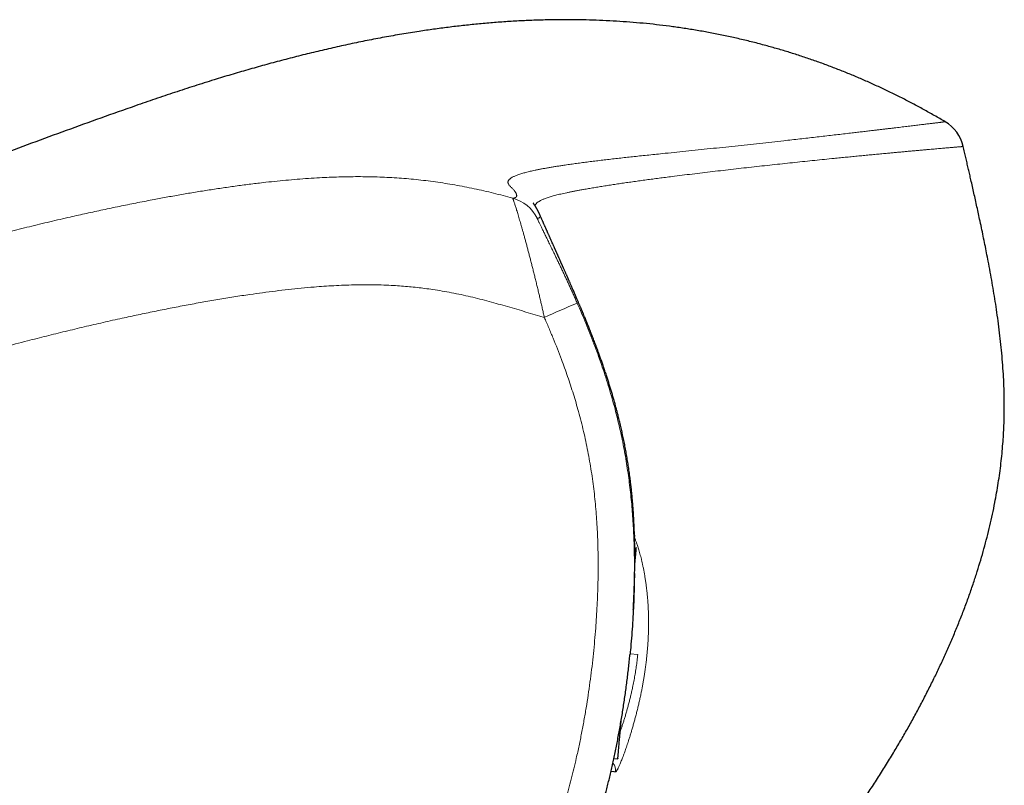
# Model space of a CAD drawing. Header units: millimetres. Extents: x 8 to 769, y 12 to 448.
# Tile 51 of 52: x 651 to 704, y 407 to 448. Entities that reach past the tile are written whole.
import ezdxf

# ---------------------------------------------------------------- set-up
doc = ezdxf.new("R2010")
doc.units = ezdxf.units.MM

msp = doc.modelspace()

# ---------------------------------------------------------------- linework, layer by layer
at = {"color": 7, "linetype": 'Continuous', "lineweight": 30}
for p, q in [((678.74, 437.678), (678.74, 437.679)), ((683.954, 419.718), (683.956, 419.74)), ((683.956, 419.74), (683.956, 419.74)), ((682.746, 408.38), (682.958, 408.362)), ((682.96, 408.384), (682.958, 408.362))]:
    msp.add_line(p, q, dxfattribs=at)
at = {"color": 252, "linetype": 'Continuous', "lineweight": 0}
for p, q in [((683.858, 420.366), (683.858, 420.383)), ((684.035, 413.969), (683.615, 414.005))]:
    msp.add_line(p, q, dxfattribs=at)
at = {"color": 7, "linetype": 'Continuous', "lineweight": 30, "flags": 128}
for points in [[(683.86, 420.392), (683.86, 420.353), (683.858, 420.331)], [(683.869, 418.752), (683.873, 418.8), (683.88, 418.879), (683.887, 418.955), (683.893, 419.028), (683.899, 419.097), (683.905, 419.163), (683.911, 419.225), (683.916, 419.284), (683.921, 419.339), (683.925, 419.391), (683.929, 419.439), (683.933, 419.483), (683.937, 419.523), (683.94, 419.56), (683.943, 419.593), (683.945, 419.622), (683.948, 419.647), (683.949, 419.669), (683.951, 419.687), (683.952, 419.7), (683.953, 419.71), (683.954, 419.716), (683.954, 419.718)], [(682.958, 408.362), (682.958, 408.363), (682.958, 408.369), (682.959, 408.379), (682.96, 408.392), (682.962, 408.41), (682.964, 408.431), (682.966, 408.456), (682.969, 408.485), (682.971, 408.518), (682.975, 408.554), (682.978, 408.594), (682.982, 408.638), (682.986, 408.686), (682.991, 408.737), (682.996, 408.792), (683.001, 408.851), (683.006, 408.913), (683.012, 408.979), (683.018, 409.048), (683.024, 409.12), (683.031, 409.196), (683.038, 409.275), (683.045, 409.358), (683.053, 409.444), (683.06, 409.532), (683.069, 409.624), (683.077, 409.719), (683.085, 409.817), (683.094, 409.918), (683.103, 410.022), (683.113, 410.128), (683.122, 410.237), (683.132, 410.349), (683.139, 410.428)]]:
    msp.add_lwpolyline(points, dxfattribs=at)
at = {"color": 7, "linetype": 'Continuous', "lineweight": 30}
msp.add_arc((699.517, 440.838), 2.1, 13.1242, 59.4084, dxfattribs=at)
at = {"color": 252, "linetype": 'Continuous', "lineweight": 0}
for centre, radius, start, end in [((676.739, 436.51), 2.1, 26.6901, 74.6223), ((787.994, 184.981), 270.105, 113.38954, 113.79927), ((682.342, 407.768), 0.5, 347.4346, 45.6335)]:
    msp.add_arc(centre, radius, start, end, dxfattribs=at)
at = {"color": 7, "linetype": 'Continuous', "lineweight": 30}
for points, knots in [([(700.586, 442.646), (700.393, 442.759), (700.007, 442.984), (699.424, 443.31), (698.838, 443.625), (698.248, 443.93), (697.657, 444.223), (697.066, 444.504), (696.474, 444.773), (695.877, 445.034), (695.27, 445.286), (694.653, 445.529), (694.028, 445.765), (693.397, 445.989), (692.763, 446.202), (692.125, 446.404), (691.485, 446.594), (690.826, 446.778), (690.145, 446.954), (689.444, 447.122), (688.738, 447.277), (688.028, 447.419), (687.32, 447.547), (686.615, 447.662), (685.913, 447.763), (685.21, 447.852), (684.501, 447.929), (683.785, 447.994), (683.063, 448.047), (682.339, 448.088), (681.614, 448.118), (680.89, 448.135), (680.166, 448.14), (679.415, 448.135), (678.635, 448.116), (677.827, 448.082), (677.018, 448.036), (676.21, 447.977), (675.408, 447.906), (674.613, 447.823), (673.825, 447.73), (673.038, 447.625), (672.202, 447.503), (671.316, 447.36), (670.384, 447.196), (669.455, 447.018), (668.529, 446.828), (667.606, 446.625), (666.684, 446.41), (665.764, 446.184), (664.847, 445.947), (663.934, 445.7), (663.025, 445.444), (662.118, 445.179), (661.159, 444.888), (660.148, 444.569), (659.086, 444.224), (658.03, 443.868), (656.706, 443.409), (655.11, 442.846), (653.243, 442.173), (651.379, 441.488), (649.519, 440.792), (647.664, 440.086), (645.814, 439.37), (644.097, 438.696), (642.513, 438.066), (641.062, 437.483), (639.614, 436.896), (638.172, 436.305), (636.736, 435.712), (635.307, 435.117), (633.689, 434.438), (631.878, 433.671), (629.872, 432.813), (627.864, 431.947), (625.853, 431.073), (624.217, 430.356), (622.956, 429.801), (622.072, 429.412), (621.193, 429.023), (620.322, 428.637), (619.558, 428.297), (618.899, 428.004), (618.343, 427.757), (617.787, 427.509), (617.228, 427.259), (616.664, 427.007), (616.285, 426.837), (616.094, 426.752)], [0, 0, 0, 0, 0.007508, 0.014983, 0.022431, 0.02986, 0.037275, 0.044552, 0.051829, 0.059114, 0.066418, 0.073889, 0.081373, 0.088863, 0.096352, 0.103835, 0.111308, 0.118767, 0.126823, 0.134897, 0.142987, 0.151087, 0.15919, 0.167141, 0.175077, 0.183, 0.190918, 0.199014, 0.207124, 0.215241, 0.223358, 0.231467, 0.23956, 0.247646, 0.256686, 0.265744, 0.274812, 0.283881, 0.292945, 0.301833, 0.310703, 0.319585, 0.328483, 0.339085, 0.349688, 0.360278, 0.370843, 0.381412, 0.392007, 0.402614, 0.413219, 0.423808, 0.434365, 0.444923, 0.455513, 0.468015, 0.480516, 0.492991, 0.505424, 0.527583, 0.549792, 0.572026, 0.594261, 0.61647, 0.638645, 0.660872, 0.678373, 0.695881, 0.713373, 0.730824, 0.748211, 0.765509, 0.7828, 0.807118, 0.831535, 0.856023, 0.880561, 0.905144, 0.915984, 0.926805, 0.937572, 0.94825, 0.958802, 0.965636, 0.97244, 0.979243, 0.986077, 0.992982, 1, 1, 1, 1]), ([(680.937, 390.074), (681.206, 390.283), (681.745, 390.702), (682.545, 391.344), (683.335, 391.994), (684.115, 392.654), (684.886, 393.325), (685.633, 393.995), (686.358, 394.663), (687.059, 395.326), (687.749, 395.998), (688.428, 396.679), (689.099, 397.37), (689.761, 398.072), (690.413, 398.784), (691.056, 399.505), (691.689, 400.235), (692.305, 400.969), (692.908, 401.705), (693.497, 402.446), (694.076, 403.198), (694.618, 403.922), (695.123, 404.616), (695.592, 405.277), (696.051, 405.944), (696.502, 406.617), (696.945, 407.298), (697.38, 407.985), (697.792, 408.66), (698.183, 409.319), (698.554, 409.962), (698.915, 410.611), (699.268, 411.266), (699.611, 411.927), (699.94, 412.583), (700.254, 413.234), (700.553, 413.878), (700.841, 414.526), (701.119, 415.178), (701.387, 415.836), (701.643, 416.498), (701.888, 417.166), (702.113, 417.815), (702.318, 418.445), (702.505, 419.055), (702.681, 419.667), (702.846, 420.283), (702.999, 420.901), (703.14, 421.523), (703.261, 422.115), (703.364, 422.676), (703.451, 423.203), (703.529, 423.732), (703.596, 424.26), (703.652, 424.786), (703.697, 425.3), (703.731, 425.802), (703.755, 426.294), (703.77, 426.791), (703.776, 427.293), (703.772, 427.841), (703.756, 428.433), (703.725, 429.07), (703.682, 429.707), (703.627, 430.343), (703.561, 430.976), (703.484, 431.609), (703.4, 432.226), (703.312, 432.823), (703.22, 433.401), (703.121, 433.979), (703.017, 434.559), (702.916, 435.097), (702.82, 435.59), (702.731, 436.038), (702.639, 436.489), (702.544, 436.944), (702.452, 437.377), (702.364, 437.783), (702.281, 438.16), (702.199, 438.53), (702.119, 438.892), (702.038, 439.247), (701.964, 439.575), (701.895, 439.877), (701.831, 440.155), (701.766, 440.437), (701.7, 440.723), (701.632, 441.016), (701.586, 441.214), (701.562, 441.315)], [0, 0, 0, 0, 0.0172639, 0.0345717, 0.0518652, 0.0690879, 0.0862933, 0.1035738, 0.1198896, 0.1361834, 0.1524169, 0.1686228, 0.1848683, 0.2011461, 0.21745, 0.2337705, 0.2500675, 0.2663248, 0.2822668, 0.2982267, 0.3142384, 0.3302957, 0.3440004, 0.3576678, 0.3713228, 0.3849891, 0.3986898, 0.4124371, 0.4261531, 0.4386943, 0.4512205, 0.4637465, 0.4762868, 0.4888552, 0.5014465, 0.5134398, 0.5254137, 0.5373777, 0.549341, 0.5613133, 0.5733037, 0.5853117, 0.5973109, 0.6080768, 0.6188356, 0.6295884, 0.6403367, 0.6510804, 0.6618301, 0.6726311, 0.6816486, 0.6906763, 0.6996941, 0.7086828, 0.7176238, 0.7264997, 0.7347936, 0.7430475, 0.75145, 0.7599493, 0.7684579, 0.779188, 0.7899269, 0.8007409, 0.8115251, 0.8222036, 0.8329674, 0.8437927, 0.8537156, 0.8635258, 0.8734107, 0.8833863, 0.8933592, 0.9011263, 0.9087825, 0.9165181, 0.9243886, 0.9323187, 0.9389148, 0.9454445, 0.9518536, 0.958088, 0.9642002, 0.9702966, 0.9750869, 0.9798988, 0.9847601, 0.9896996, 0.9947621, 1, 1, 1, 1]), ([(678.739, 437.682), (678.736, 437.689), (678.729, 437.705), (678.718, 437.728), (678.707, 437.752), (678.696, 437.775), (678.685, 437.797), (678.674, 437.818), (678.664, 437.839), (678.653, 437.86), (678.642, 437.881), (678.632, 437.9), (678.621, 437.919), (678.612, 437.936), (678.603, 437.953), (678.594, 437.968), (678.586, 437.982), (678.578, 437.995), (678.571, 438.007), (678.565, 438.018), (678.559, 438.028), (678.554, 438.036), (678.549, 438.043), (678.545, 438.051), (678.538, 438.062), (678.528, 438.078), (678.516, 438.097), (678.504, 438.116), (678.493, 438.134), (678.482, 438.151), (678.471, 438.166), (678.462, 438.181), (678.453, 438.194), (678.446, 438.205), (678.439, 438.214), (678.433, 438.223), (678.428, 438.231), (678.422, 438.239), (678.417, 438.246), (678.413, 438.252), (678.409, 438.257), (678.405, 438.263), (678.402, 438.266), (678.402, 438.266), (678.402, 438.266)], [0, 0, 0, 0, 0.03151, 0.066793, 0.100863, 0.13372, 0.165365, 0.195795, 0.225013, 0.255751, 0.28502, 0.312821, 0.339154, 0.364017, 0.387363, 0.409246, 0.429667, 0.448625, 0.466121, 0.482153, 0.49593, 0.508407, 0.51972, 0.530751, 0.541655, 0.573359, 0.603941, 0.6334, 0.66372, 0.692751, 0.720496, 0.746953, 0.772123, 0.791267, 0.811103, 0.832009, 0.853987, 0.877038, 0.901162, 0.920869, 0.941224, 0.962223, 0.984082, 1, 1, 1, 1]), ([(683.86, 420.224), (683.859, 420.249), (683.858, 420.321), (683.854, 420.439), (683.849, 420.578), (683.843, 420.717), (683.838, 420.854), (683.831, 420.99), (683.824, 421.125), (683.817, 421.259), (683.81, 421.387), (683.802, 421.511), (683.794, 421.629), (683.786, 421.746), (683.778, 421.863), (683.769, 421.98), (683.76, 422.094), (683.749, 422.223), (683.737, 422.366), (683.722, 422.523), (683.707, 422.68), (683.69, 422.844), (683.671, 423.016), (683.65, 423.197), (683.628, 423.376), (683.606, 423.553), (683.582, 423.727), (683.558, 423.898), (683.534, 424.065), (683.509, 424.229), (683.483, 424.392), (683.457, 424.552), (683.429, 424.712), (683.401, 424.87), (683.373, 425.028), (683.343, 425.185), (683.312, 425.341), (683.281, 425.497), (683.249, 425.651), (683.217, 425.805), (683.183, 425.957), (683.15, 426.107), (683.116, 426.254), (683.082, 426.399), (683.047, 426.542), (683.015, 426.673), (682.985, 426.793), (682.958, 426.899), (682.93, 427.006), (682.901, 427.117), (682.871, 427.231), (682.839, 427.349), (682.807, 427.465), (682.775, 427.579), (682.743, 427.692), (682.711, 427.804), (682.679, 427.915), (682.646, 428.025), (682.614, 428.134), (682.581, 428.243), (682.548, 428.351), (682.515, 428.459), (682.481, 428.566), (682.448, 428.672), (682.414, 428.777), (682.379, 428.887), (682.342, 429.001), (682.303, 429.118), (682.264, 429.235), (682.225, 429.351), (682.186, 429.465), (682.147, 429.578), (682.109, 429.69), (682.07, 429.8), (682.032, 429.908), (681.994, 430.015), (681.956, 430.12), (681.921, 430.218), (681.889, 430.305), (681.859, 430.385), (681.829, 430.467), (681.799, 430.549), (681.763, 430.643), (681.722, 430.752), (681.675, 430.875), (681.627, 430.999), (681.579, 431.123), (681.53, 431.247), (681.483, 431.367), (681.437, 431.482), (681.393, 431.591), (681.349, 431.701), (681.304, 431.812), (681.259, 431.922), (681.213, 432.034), (681.171, 432.136), (681.134, 432.225), (681.108, 432.288), (681.09, 432.331), (681.081, 432.354), (681.072, 432.374), (681.062, 432.398), (681.049, 432.429), (681.033, 432.468), (681.014, 432.513), (680.993, 432.563), (680.97, 432.618), (680.945, 432.676), (680.919, 432.737), (680.891, 432.803), (680.862, 432.871), (680.833, 432.941), (680.803, 433.009), (680.758, 433.115), (680.697, 433.256), (680.633, 433.404), (680.582, 433.523), (680.542, 433.616), (680.503, 433.705), (680.466, 433.79), (680.43, 433.871), (680.399, 433.943), (680.37, 434.008), (680.345, 434.066), (680.321, 434.121), (680.299, 434.171), (680.278, 434.218), (680.259, 434.261), (680.239, 434.306), (680.217, 434.357), (680.191, 434.414), (680.164, 434.475), (680.139, 434.533), (680.114, 434.588), (680.091, 434.64), (680.066, 434.697), (680.044, 434.746), (680.027, 434.785), (680.013, 434.815), (680, 434.846), (679.986, 434.877), (679.972, 434.909), (679.957, 434.941), (679.944, 434.97), (679.934, 434.994), (679.925, 435.015), (679.916, 435.033), (679.909, 435.05), (679.901, 435.068), (679.892, 435.087), (679.883, 435.107), (679.87, 435.136), (679.853, 435.176), (679.83, 435.226), (679.808, 435.277), (679.785, 435.327), (679.763, 435.377), (679.741, 435.427), (679.719, 435.476), (679.697, 435.525), (679.675, 435.573), (679.654, 435.62), (679.634, 435.665), (679.616, 435.707), (679.598, 435.746), (679.58, 435.786), (679.562, 435.828), (679.542, 435.873), (679.521, 435.92), (679.498, 435.971), (679.474, 436.024), (679.442, 436.098), (679.4, 436.192), (679.356, 436.29), (679.32, 436.371), (679.292, 436.434), (679.265, 436.495), (679.239, 436.555), (679.214, 436.611), (679.19, 436.664), (679.167, 436.716), (679.145, 436.767), (679.123, 436.817), (679.102, 436.863), (679.083, 436.906), (679.064, 436.949), (679.044, 436.994), (679.022, 437.043), (678.998, 437.096), (678.974, 437.151), (678.951, 437.204), (678.929, 437.254), (678.907, 437.302), (678.884, 437.354), (678.86, 437.408), (678.836, 437.462), (678.813, 437.515), (678.79, 437.566), (678.768, 437.617), (678.75, 437.656), (678.741, 437.678), (678.738, 437.683)], [0, 0, 0, 0, 0.002835, 0.008142, 0.013437, 0.018742, 0.024077, 0.029467, 0.034938, 0.040514, 0.046218, 0.051456, 0.056831, 0.06235, 0.068024, 0.07386, 0.079859, 0.085835, 0.093887, 0.10175, 0.109419, 0.116896, 0.125548, 0.133934, 0.142059, 0.14993, 0.157554, 0.164941, 0.17192, 0.178714, 0.185331, 0.191783, 0.198084, 0.204287, 0.210418, 0.21649, 0.222516, 0.228512, 0.23449, 0.240466, 0.246456, 0.252473, 0.258413, 0.264407, 0.270465, 0.276596, 0.281476, 0.286395, 0.291194, 0.295846, 0.300962, 0.305908, 0.310697, 0.315343, 0.319867, 0.324301, 0.328663, 0.332986, 0.337306, 0.341641, 0.346014, 0.350441, 0.354944, 0.359538, 0.364242, 0.36907, 0.37476, 0.380651, 0.386763, 0.39311, 0.399707, 0.406567, 0.413702, 0.420995, 0.42857, 0.436436, 0.444599, 0.453064, 0.459931, 0.466805, 0.473549, 0.480163, 0.486649, 0.496066, 0.505207, 0.514077, 0.522681, 0.531029, 0.53914, 0.545908, 0.552511, 0.558954, 0.56524, 0.571376, 0.577365, 0.583111, 0.587836, 0.592352, 0.594012, 0.595376, 0.596486, 0.597718, 0.599799, 0.602257, 0.605092, 0.608304, 0.611891, 0.615538, 0.619503, 0.623788, 0.628338, 0.632887, 0.637398, 0.641868, 0.653944, 0.665689, 0.672517, 0.679223, 0.685804, 0.692261, 0.698595, 0.704689, 0.709595, 0.714207, 0.718525, 0.722549, 0.72628, 0.729706, 0.732844, 0.737285, 0.741978, 0.746924, 0.752124, 0.756129, 0.760505, 0.765253, 0.770374, 0.772795, 0.775292, 0.777864, 0.780513, 0.783237, 0.786026, 0.788589, 0.790547, 0.792238, 0.793675, 0.795092, 0.796585, 0.798153, 0.799797, 0.801517, 0.805366, 0.809513, 0.813714, 0.817809, 0.821908, 0.82601, 0.830115, 0.834224, 0.838328, 0.842189, 0.84604, 0.849474, 0.852501, 0.855598, 0.859037, 0.862453, 0.866152, 0.870131, 0.874267, 0.878504, 0.887119, 0.89613, 0.900886, 0.905735, 0.910432, 0.914883, 0.919084, 0.923032, 0.926735, 0.930778, 0.934525, 0.937979, 0.941226, 0.944475, 0.947734, 0.951595, 0.955578, 0.959721, 0.96403, 0.967408, 0.971056, 0.974975, 0.979163, 0.983438, 0.987438, 0.991153, 0.99503, 0.998822, 1, 1, 1, 1]), ([(683.818, 416.919), (683.821, 416.974), (683.827, 417.109), (683.835, 417.319), (683.843, 417.525), (683.848, 417.701), (683.853, 417.849), (683.857, 418.016), (683.861, 418.199), (683.865, 418.397), (683.867, 418.587), (683.869, 418.751), (683.87, 418.89), (683.871, 419.006), (683.871, 419.118), (683.871, 419.226), (683.871, 419.331), (683.87, 419.445), (683.869, 419.567), (683.868, 419.694), (683.867, 419.811), (683.866, 419.906), (683.865, 419.975), (683.864, 420.007), (683.864, 420.019)], [0, 0, 0, 0, 0.038462, 0.095458, 0.152453, 0.190728, 0.229011, 0.267286, 0.322719, 0.378151, 0.433971, 0.489791, 0.527821, 0.565859, 0.603889, 0.642204, 0.680526, 0.718841, 0.773944, 0.829048, 0.884542, 0.940036, 0.977858, 1, 1, 1, 1]), ([(683.858, 420.361), (683.858, 420.361), (683.858, 420.359), (683.858, 420.355), (683.857, 420.349), (683.857, 420.344), (683.857, 420.341), (683.857, 420.34)], [0, 0, 0, 0, 0.230305, 0.51317, 0.74581, 0.942706, 1, 1, 1, 1]), ([(683.86, 420.224), (683.86, 420.231), (683.86, 420.256), (683.859, 420.29), (683.858, 420.328), (683.858, 420.357), (683.858, 420.377), (683.858, 420.39), (683.858, 420.392), (683.858, 420.393)], [0, 0, 0, 0, 0.059851, 0.215579, 0.371358, 0.527086, 0.684706, 0.84238, 1, 1, 1, 1]), ([(683.858, 420.393), (683.859, 420.392), (683.86, 420.392), (683.86, 420.392), (683.86, 420.392)], [0, 0, 0, 0, 0.389223, 1, 1, 1, 1]), ([(683.849, 418.333), (683.848, 418.196), (683.845, 417.875), (683.833, 417.369), (683.812, 416.781), (683.782, 416.16), (683.742, 415.506), (683.693, 414.853), (683.649, 414.337), (683.619, 414.038), (683.61, 413.957)], [0, 0, 0, 0, 0.093223, 0.219864, 0.346489, 0.495848, 0.645231, 0.794628, 0.944026, 1, 1, 1, 1]), ([(683.792, 416.39), (683.793, 416.392), (683.793, 416.396), (683.793, 416.402), (683.793, 416.408), (683.794, 416.414), (683.794, 416.42), (683.794, 416.426), (683.795, 416.432), (683.795, 416.438), (683.795, 416.444), (683.795, 416.449), (683.796, 416.454), (683.796, 416.459), (683.796, 416.465), (683.796, 416.471), (683.797, 416.478), (683.797, 416.486), (683.798, 416.496), (683.798, 416.507), (683.799, 416.518), (683.799, 416.528), (683.8, 416.538), (683.8, 416.549), (683.801, 416.561), (683.802, 416.574), (683.803, 416.592), (683.804, 416.614), (683.805, 416.643), (683.806, 416.671), (683.807, 416.693), (683.808, 416.711), (683.809, 416.723), (683.81, 416.735), (683.81, 416.748), (683.811, 416.76), (683.811, 416.774), (683.812, 416.787), (683.813, 416.802), (683.813, 416.817), (683.814, 416.831), (683.815, 416.845), (683.815, 416.861), (683.816, 416.877), (683.817, 416.895), (683.818, 416.909), (683.818, 416.917), (683.818, 416.919)], [0, 0, 0, 0, 0.02064, 0.0421438, 0.0622798, 0.0810523, 0.0984651, 0.1145217, 0.1292256, 0.1429204, 0.1559405, 0.1684765, 0.1805292, 0.1920995, 0.203188, 0.2196416, 0.2349457, 0.2501656, 0.2783716, 0.3078908, 0.3387181, 0.3673437, 0.3970043, 0.4272754, 0.4575882, 0.4879408, 0.5183342, 0.5640035, 0.6099042, 0.6568093, 0.7048384, 0.7267666, 0.7489199, 0.7712976, 0.7937274, 0.8152202, 0.8356215, 0.8549351, 0.8731263, 0.8903488, 0.9069792, 0.9230515, 0.9385667, 0.9580436, 0.9765696, 0.9941469, 1, 1, 1, 1]), ([(681.617, 404.196), (681.642, 404.271), (681.698, 404.44), (681.782, 404.706), (681.872, 404.994), (681.961, 405.289), (682.049, 405.59), (682.136, 405.895), (682.22, 406.203), (682.303, 406.515), (682.384, 406.829), (682.464, 407.147), (682.541, 407.467), (682.617, 407.792), (682.69, 408.12), (682.762, 408.452), (682.833, 408.788), (682.901, 409.128), (682.968, 409.472), (683.033, 409.821), (683.096, 410.175), (683.157, 410.532), (683.216, 410.89), (683.272, 411.25), (683.326, 411.61), (683.377, 411.971), (683.426, 412.333), (683.472, 412.696), (683.515, 413.059), (683.556, 413.424), (683.588, 413.723), (683.606, 413.901), (683.611, 413.957)], [0, 0, 0, 0, 0.023712, 0.053525, 0.083801, 0.114504, 0.146073, 0.177889, 0.209927, 0.242202, 0.274726, 0.307514, 0.340581, 0.373945, 0.407623, 0.441633, 0.475995, 0.510732, 0.545865, 0.581419, 0.617459, 0.653823, 0.690223, 0.726664, 0.763148, 0.799679, 0.83626, 0.872893, 0.909583, 0.946331, 0.983141, 1, 1, 1, 1])]:
    msp.add_open_spline(points, degree=3, knots=knots, dxfattribs=at)
at = {"color": 252, "linetype": 'Continuous', "lineweight": 0}
for points, knots in [([(677.295, 438.535), (677.315, 438.535), (677.344, 438.536), (677.385, 438.543), (677.415, 438.551), (677.444, 438.562), (677.469, 438.578), (677.49, 438.599), (677.503, 438.622), (677.509, 438.646), (677.511, 438.67), (677.509, 438.696), (677.503, 438.726), (677.491, 438.759), (677.475, 438.795), (677.453, 438.835), (677.424, 438.878), (677.39, 438.925), (677.349, 438.975), (677.302, 439.028), (677.252, 439.081), (677.201, 439.132), (677.153, 439.18), (677.11, 439.23), (677.077, 439.275), (677.056, 439.317), (677.044, 439.352), (677.039, 439.389), (677.042, 439.427), (677.054, 439.465), (677.075, 439.501), (677.102, 439.534), (677.133, 439.565), (677.172, 439.596), (677.218, 439.627), (677.272, 439.659), (677.334, 439.691), (677.405, 439.724), (677.485, 439.757), (677.574, 439.79), (677.672, 439.824), (677.78, 439.857), (677.892, 439.89), (678.005, 439.92), (678.119, 439.949), (678.24, 439.979), (678.368, 440.008), (678.511, 440.038), (678.669, 440.071), (678.844, 440.105), (679.027, 440.139), (679.218, 440.173), (679.416, 440.206), (679.622, 440.24), (679.834, 440.273), (680.076, 440.31), (680.35, 440.35), (680.658, 440.393), (680.974, 440.436), (681.299, 440.478), (681.632, 440.52), (681.971, 440.562), (682.317, 440.603), (682.668, 440.644), (683.024, 440.684), (683.386, 440.724), (683.752, 440.764), (684.134, 440.805), (684.53, 440.846), (684.942, 440.889), (685.426, 440.939), (685.985, 440.997), (686.627, 441.062), (687.279, 441.13), (688.163, 441.222), (689.05, 441.315), (689.936, 441.411), (690.598, 441.482), (691.255, 441.554), (691.835, 441.619), (692.337, 441.675), (692.763, 441.723), (693.185, 441.77), (693.601, 441.818), (694.012, 441.865), (694.417, 441.911), (694.816, 441.957), (695.207, 442.003), (695.557, 442.044), (695.87, 442.08), (696.145, 442.113), (696.415, 442.144), (696.661, 442.173), (696.884, 442.2), (697.086, 442.224), (697.283, 442.247), (697.475, 442.27), (697.663, 442.292), (697.846, 442.314), (698.024, 442.335), (698.196, 442.356), (698.363, 442.376), (698.525, 442.395), (698.682, 442.414), (698.832, 442.432), (698.977, 442.45), (699.115, 442.466), (699.248, 442.483), (699.374, 442.498), (699.495, 442.512), (699.612, 442.527), (699.724, 442.54), (699.831, 442.553), (699.932, 442.566), (700.025, 442.577), (700.111, 442.587), (700.191, 442.597), (700.266, 442.607), (700.334, 442.615), (700.394, 442.622), (700.446, 442.629), (700.49, 442.634), (700.525, 442.638), (700.552, 442.642), (700.572, 442.644), (700.584, 442.646), (700.585, 442.646), (700.586, 442.646)], [0, 0, 0, 0, 0.039668, 0.059502, 0.079336, 0.09917, 0.119004, 0.138839, 0.158673, 0.171896, 0.185119, 0.198342, 0.211567, 0.224792, 0.238017, 0.251266, 0.264515, 0.277765, 0.291018, 0.304271, 0.317524, 0.32773, 0.337936, 0.348143, 0.358349, 0.365154, 0.37196, 0.378764, 0.385578, 0.392392, 0.399205, 0.404397, 0.409589, 0.414782, 0.419973, 0.425166, 0.43036, 0.435553, 0.440746, 0.44594, 0.451135, 0.45633, 0.461524, 0.465885, 0.470247, 0.474609, 0.478971, 0.483332, 0.488439, 0.493547, 0.498655, 0.503762, 0.508892, 0.514023, 0.519153, 0.524283, 0.53109, 0.537897, 0.544704, 0.551524, 0.558344, 0.565164, 0.571969, 0.578774, 0.58558, 0.59239, 0.599201, 0.606012, 0.613427, 0.620842, 0.628257, 0.639383, 0.650509, 0.661967, 0.673426, 0.696345, 0.707804, 0.719262, 0.730722, 0.742181, 0.749821, 0.757461, 0.765101, 0.772745, 0.78039, 0.788034, 0.795712, 0.80339, 0.811068, 0.816837, 0.822607, 0.828377, 0.834146, 0.838754, 0.843362, 0.84797, 0.852583, 0.857197, 0.86181, 0.866418, 0.871026, 0.875634, 0.88025, 0.884866, 0.889481, 0.894089, 0.898698, 0.903306, 0.907923, 0.91254, 0.917158, 0.922071, 0.926984, 0.931897, 0.936822, 0.941746, 0.946671, 0.951985, 0.957301, 0.962616, 0.967932, 0.973246, 0.978596, 0.983947, 0.989299, 0.99465, 1, 1, 1, 1]), ([(700.586, 442.646), (700.586, 442.646), (700.586, 442.646), (700.585, 442.646), (700.583, 442.646)], [0, 0, 0, 0, 0.00019, 1, 1, 1, 1]), ([(701.562, 441.315), (701.562, 441.315), (701.562, 441.315), (701.56, 441.315), (701.549, 441.314), (701.531, 441.312), (701.505, 441.31), (701.472, 441.307), (701.431, 441.304), (701.382, 441.299), (701.325, 441.295), (701.26, 441.289), (701.186, 441.283), (701.104, 441.275), (701.014, 441.268), (700.915, 441.259), (700.808, 441.25), (700.693, 441.24), (700.57, 441.229), (700.438, 441.218), (700.298, 441.205), (700.149, 441.192), (699.993, 441.179), (699.828, 441.164), (699.654, 441.149), (699.471, 441.133), (699.279, 441.115), (699.079, 441.098), (698.872, 441.079), (698.657, 441.06), (698.435, 441.039), (698.206, 441.018), (697.971, 440.997), (697.729, 440.975), (697.468, 440.95), (697.187, 440.924), (696.885, 440.896), (696.576, 440.866), (696.261, 440.836), (695.94, 440.805), (695.613, 440.773), (695.282, 440.741), (694.946, 440.708), (694.549, 440.668), (694.089, 440.622), (693.564, 440.568), (693.033, 440.513), (692.497, 440.457), (691.958, 440.4), (691.226, 440.322), (690.487, 440.241), (689.744, 440.158), (689.185, 440.095), (688.625, 440.03), (688.066, 439.965), (687.511, 439.899), (686.962, 439.833), (686.418, 439.767), (685.942, 439.707), (685.53, 439.655), (685.18, 439.61), (684.835, 439.564), (684.494, 439.519), (684.158, 439.473), (683.827, 439.427), (683.501, 439.381), (683.181, 439.335), (682.866, 439.288), (682.555, 439.241), (682.25, 439.194), (681.953, 439.146), (681.663, 439.098), (681.383, 439.051), (681.136, 439.007), (680.919, 438.968), (680.73, 438.932), (680.548, 438.897), (680.373, 438.862), (680.205, 438.827), (680.044, 438.792), (679.892, 438.758), (679.746, 438.723), (679.609, 438.688), (679.481, 438.654), (679.361, 438.62), (679.251, 438.586), (679.151, 438.553), (679.059, 438.521), (678.975, 438.488), (678.899, 438.457), (678.831, 438.426), (678.768, 438.394), (678.712, 438.362), (678.662, 438.329), (678.619, 438.297), (678.585, 438.266), (678.557, 438.235), (678.536, 438.206), (678.521, 438.177), (678.512, 438.15), (678.507, 438.128), (678.507, 438.115), (678.507, 438.111)], [0, 0, 0, 0, 0.000001, 0.008268, 0.016537, 0.024805, 0.033072, 0.04134, 0.049609, 0.057878, 0.066145, 0.074543, 0.082942, 0.09134, 0.099738, 0.108125, 0.116514, 0.124904, 0.133293, 0.14168, 0.150127, 0.158576, 0.167025, 0.175474, 0.183921, 0.192599, 0.201278, 0.209958, 0.218638, 0.227316, 0.236043, 0.24477, 0.253498, 0.262226, 0.270953, 0.281106, 0.291259, 0.301412, 0.31158, 0.321747, 0.331915, 0.342066, 0.352218, 0.36237, 0.377606, 0.392843, 0.408069, 0.423295, 0.438524, 0.453752, 0.484927, 0.500514, 0.516101, 0.531961, 0.54782, 0.563681, 0.579543, 0.595403, 0.611263, 0.62184, 0.632418, 0.642995, 0.653569, 0.664144, 0.674717, 0.685301, 0.695884, 0.706467, 0.717231, 0.727995, 0.738758, 0.749542, 0.760326, 0.771109, 0.779131, 0.787153, 0.795175, 0.803196, 0.81122, 0.819244, 0.827268, 0.835291, 0.843454, 0.851618, 0.859782, 0.867945, 0.876004, 0.884064, 0.892123, 0.900204, 0.908285, 0.916365, 0.925296, 0.934228, 0.94316, 0.952108, 0.961057, 0.970005, 0.978643, 0.987282, 0.99592, 1, 1, 1, 1]), ([(641.981, 434.485), (642.416, 434.613), (643.236, 434.854), (644.441, 435.199), (645.598, 435.523), (646.756, 435.84), (647.916, 436.15), (649.054, 436.447), (650.172, 436.731), (651.267, 437.001), (652.364, 437.264), (653.391, 437.502), (654.345, 437.716), (655.228, 437.908), (656.112, 438.094), (656.998, 438.273), (657.836, 438.436), (658.627, 438.583), (659.371, 438.716), (660.115, 438.843), (660.861, 438.963), (661.608, 439.077), (662.356, 439.183), (663.104, 439.282), (663.807, 439.366), (664.462, 439.438), (665.07, 439.498), (665.679, 439.551), (666.289, 439.597), (666.867, 439.633), (667.414, 439.66), (667.931, 439.678), (668.447, 439.689), (668.963, 439.693), (669.482, 439.689), (670.003, 439.676), (670.525, 439.655), (671.048, 439.624), (671.569, 439.585), (672.091, 439.537), (672.614, 439.478), (673.137, 439.41), (673.658, 439.333), (674.178, 439.246), (674.699, 439.149), (675.22, 439.044), (675.742, 438.928), (676.262, 438.805), (676.78, 438.674), (677.124, 438.581), (677.295, 438.535)], [0, 0, 0, 0, 0.037772, 0.07112, 0.104469, 0.137818, 0.171167, 0.204515, 0.235858, 0.267202, 0.298545, 0.329888, 0.354986, 0.380085, 0.405185, 0.430283, 0.455381, 0.476367, 0.497354, 0.51834, 0.539326, 0.560314, 0.581303, 0.602292, 0.62328, 0.640262, 0.657246, 0.674231, 0.691214, 0.708195, 0.722541, 0.73689, 0.751238, 0.765585, 0.779931, 0.794456, 0.808985, 0.823514, 0.838042, 0.852567, 0.867205, 0.881846, 0.896489, 0.91113, 0.925768, 0.940612, 0.955459, 0.970307, 0.985155, 1, 1, 1, 1]), ([(678.998, 432.118), (678.979, 432.2), (678.943, 432.366), (678.888, 432.612), (678.832, 432.859), (678.775, 433.104), (678.717, 433.35), (678.659, 433.596), (678.599, 433.843), (678.54, 434.088), (678.48, 434.33), (678.421, 434.567), (678.362, 434.798), (678.304, 435.025), (678.247, 435.247), (678.19, 435.466), (678.133, 435.683), (678.077, 435.898), (678.02, 436.109), (677.965, 436.315), (677.91, 436.515), (677.858, 436.703), (677.808, 436.878), (677.76, 437.042), (677.715, 437.2), (677.67, 437.352), (677.627, 437.497), (677.585, 437.636), (677.546, 437.766), (677.509, 437.886), (677.475, 437.996), (677.444, 438.096), (677.416, 438.186), (677.391, 438.262), (677.371, 438.325), (677.354, 438.377), (677.339, 438.422), (677.326, 438.459), (677.315, 438.491), (677.306, 438.514), (677.299, 438.53), (677.297, 438.533), (677.295, 438.535)], [0, 0, 0, 0, 0.026049, 0.052119, 0.078195, 0.104265, 0.130313, 0.1571, 0.18391, 0.210727, 0.237536, 0.264322, 0.290387, 0.316476, 0.342573, 0.36866, 0.394723, 0.421698, 0.448703, 0.475718, 0.502722, 0.529694, 0.554391, 0.579107, 0.603822, 0.628518, 0.653896, 0.679299, 0.7047, 0.730076, 0.754802, 0.779552, 0.804301, 0.829025, 0.849507, 0.870013, 0.890525, 0.91103, 0.931512, 0.954337, 0.977174, 1, 1, 1, 1]), ([(678.738, 437.683), (678.741, 437.677), (678.75, 437.656), (678.76, 437.627), (678.768, 437.594), (678.771, 437.566), (678.769, 437.542), (678.764, 437.521), (678.755, 437.5), (678.739, 437.482), (678.717, 437.468), (678.692, 437.458), (678.666, 437.454), (678.639, 437.452), (678.623, 437.453), (678.615, 437.453)], [0, 0, 0, 0, 0.030298, 0.094841, 0.159384, 0.223927, 0.288457, 0.352987, 0.417517, 0.514318, 0.61112, 0.70834, 0.805559, 0.90278, 1, 1, 1, 1]), ([(678.615, 437.453), (678.615, 437.452), (678.614, 437.451), (678.619, 437.438), (678.628, 437.418), (678.641, 437.388), (678.659, 437.35), (678.68, 437.304), (678.706, 437.251), (678.735, 437.191), (678.767, 437.124), (678.803, 437.05), (678.843, 436.968), (678.885, 436.881), (678.93, 436.789), (678.977, 436.693), (679.027, 436.592), (679.079, 436.485), (679.134, 436.373), (679.191, 436.257), (679.249, 436.137), (679.316, 436), (679.391, 435.845), (679.475, 435.672), (679.561, 435.494), (679.65, 435.311), (679.74, 435.123), (679.832, 434.93), (679.926, 434.733), (680.019, 434.535), (680.112, 434.336), (680.206, 434.136), (680.299, 433.934), (680.393, 433.729), (680.487, 433.522), (680.581, 433.313), (680.675, 433.102), (680.737, 432.961), (680.768, 432.891)], [0, 0, 0, 0, 0.0234142, 0.0468474, 0.0702615, 0.0943933, 0.1185461, 0.142679, 0.1660809, 0.1895003, 0.2129039, 0.2369001, 0.2609128, 0.2849112, 0.308312, 0.3317133, 0.3552994, 0.3788859, 0.4029793, 0.427073, 0.451311, 0.4755494, 0.5075398, 0.5395312, 0.571768, 0.6040057, 0.6369185, 0.6698318, 0.7029387, 0.7360459, 0.7686748, 0.8013041, 0.8340815, 0.8668592, 0.900074, 0.933289, 0.9666445, 1, 1, 1, 1]), ([(678.998, 432.118), (678.338, 432.311), (677.514, 432.553), (676.522, 432.839), (676.023, 432.976), (675.522, 433.107), (675.02, 433.229), (674.514, 433.342), (674.007, 433.446), (673.498, 433.538), (673.018, 433.615), (672.568, 433.678), (672.149, 433.728), (671.729, 433.771), (671.308, 433.806), (670.849, 433.836), (670.352, 433.86), (669.816, 433.873), (669.281, 433.876), (668.744, 433.869), (668.207, 433.852), (667.669, 433.826), (667.132, 433.792), (666.543, 433.748), (665.902, 433.69), (665.209, 433.618), (664.518, 433.537), (663.827, 433.448), (663.08, 433.344), (662.277, 433.222), (661.418, 433.083), (660.561, 432.934), (659.702, 432.777), (658.842, 432.612), (657.98, 432.439), (657.119, 432.259), (656.205, 432.062), (655.238, 431.845), (654.218, 431.609), (653.199, 431.365), (652.182, 431.114), (651.069, 430.832), (649.859, 430.516), (648.554, 430.166), (647.252, 429.807), (645.951, 429.439), (644.653, 429.063), (643.356, 428.679), (642.062, 428.287), (640.771, 427.887), (639.483, 427.481), (638.199, 427.068), (636.917, 426.648), (635.637, 426.221), (634.36, 425.786), (633.085, 425.344), (631.813, 424.894), (630.626, 424.466), (629.524, 424.061), (628.507, 423.681), (627.491, 423.294), (626.479, 422.901), (625.438, 422.487), (624.369, 422.052), (623.272, 421.594), (622.18, 421.126), (621.164, 420.68), (620.225, 420.257), (619.36, 419.86), (618.496, 419.461), (617.632, 419.062), (617.055, 418.8), (616.766, 418.669)], [0, 0, 0, 0, 0.031788, 0.039769, 0.04775, 0.055731, 0.063711, 0.071697, 0.079684, 0.087671, 0.095656, 0.102169, 0.108683, 0.115198, 0.121713, 0.128225, 0.136488, 0.144752, 0.153016, 0.161279, 0.169585, 0.177892, 0.1862, 0.194507, 0.205247, 0.215988, 0.22673, 0.237473, 0.248213, 0.261634, 0.275056, 0.288478, 0.301899, 0.315457, 0.329015, 0.342573, 0.356131, 0.372282, 0.388433, 0.404585, 0.420736, 0.436887, 0.457716, 0.478546, 0.499375, 0.520204, 0.541048, 0.561892, 0.582736, 0.60358, 0.624368, 0.645155, 0.665943, 0.68673, 0.707518, 0.728305, 0.749093, 0.769881, 0.786612, 0.803344, 0.820076, 0.836808, 0.853539, 0.871838, 0.890137, 0.908437, 0.926736, 0.941389, 0.956041, 0.970694, 0.985347, 1, 1, 1, 1]), ([(680.768, 432.891), (680.846, 432.71), (681.004, 432.349), (681.233, 431.803), (681.455, 431.254), (681.669, 430.703), (681.876, 430.147), (682.075, 429.587), (682.265, 429.023), (682.445, 428.456), (682.615, 427.886), (682.768, 427.337), (682.905, 426.808), (683.027, 426.302), (683.141, 425.793), (683.246, 425.282), (683.342, 424.77), (683.43, 424.257), (683.508, 423.741), (683.578, 423.225), (683.64, 422.708), (683.693, 422.189), (683.738, 421.67), (683.775, 421.151), (683.805, 420.631), (683.827, 420.11), (683.843, 419.578), (683.85, 419.034), (683.852, 418.615), (683.85, 418.381), (683.849, 418.333)], [0, 0, 0, 0, 0.039427, 0.078859, 0.118292, 0.157721, 0.197146, 0.236785, 0.276433, 0.316082, 0.355728, 0.395364, 0.430086, 0.464815, 0.499547, 0.534277, 0.568998, 0.60372, 0.638448, 0.673179, 0.707908, 0.74263, 0.777344, 0.812063, 0.846784, 0.881504, 0.916219, 0.953223, 0.990233, 1, 1, 1, 1]), ([(659.709, 387.012), (660.16, 387.233), (661.061, 387.676), (662.263, 388.266), (663.313, 388.786), (664.211, 389.236), (665.03, 389.656), (665.772, 390.043), (666.436, 390.399), (667.096, 390.761), (667.709, 391.107), (668.275, 391.436), (668.795, 391.747), (669.311, 392.065), (669.822, 392.39), (670.294, 392.702), (670.729, 392.999), (671.127, 393.28), (671.521, 393.566), (671.911, 393.859), (672.295, 394.158), (672.674, 394.465), (673.048, 394.778), (673.415, 395.098), (673.776, 395.426), (674.13, 395.761), (674.476, 396.104), (674.798, 396.435), (675.096, 396.755), (675.37, 397.062), (675.639, 397.374), (675.901, 397.691), (676.173, 398.033), (676.452, 398.4), (676.736, 398.793), (677.011, 399.193), (677.278, 399.6), (677.536, 400.015), (677.784, 400.437), (678.023, 400.865), (678.252, 401.297), (678.471, 401.734), (678.68, 402.174), (678.879, 402.619), (679.075, 403.08), (679.267, 403.558), (679.454, 404.052), (679.632, 404.55), (679.806, 405.066), (679.977, 405.601), (680.143, 406.153), (680.3, 406.709), (680.449, 407.267), (680.589, 407.827), (680.73, 408.426), (680.871, 409.065), (681.009, 409.744), (681.136, 410.425), (681.254, 411.107), (681.362, 411.791), (681.46, 412.477), (681.548, 413.163), (681.627, 413.852), (681.696, 414.541), (681.753, 415.205), (681.799, 415.846), (681.836, 416.461), (681.865, 417.078), (681.885, 417.694), (681.897, 418.311), (681.899, 418.904), (681.893, 419.475), (681.879, 420.022), (681.857, 420.569), (681.827, 421.115), (681.787, 421.661), (681.738, 422.206), (681.679, 422.75), (681.611, 423.294), (681.532, 423.836), (681.443, 424.376), (681.343, 424.914), (681.233, 425.451), (681.113, 425.985), (680.982, 426.517), (680.846, 427.029), (680.707, 427.521), (680.564, 427.993), (680.414, 428.462), (680.257, 428.93), (680.093, 429.395), (679.909, 429.895), (679.704, 430.428), (679.476, 430.994), (679.241, 431.558), (679.079, 431.931), (678.998, 432.118)], [0, 0, 0, 0, 0.027077, 0.054153, 0.072205, 0.090257, 0.108309, 0.121851, 0.135393, 0.148935, 0.162476, 0.173367, 0.184259, 0.195152, 0.206043, 0.216933, 0.225693, 0.234455, 0.243217, 0.251977, 0.26074, 0.269504, 0.278268, 0.287031, 0.295796, 0.304563, 0.31333, 0.322095, 0.329496, 0.3369, 0.344304, 0.351708, 0.359109, 0.367838, 0.376569, 0.3853, 0.394029, 0.402835, 0.411642, 0.42045, 0.429256, 0.438021, 0.446788, 0.455556, 0.464321, 0.47382, 0.483321, 0.492822, 0.502321, 0.512696, 0.523073, 0.533452, 0.543831, 0.554209, 0.564585, 0.577029, 0.589475, 0.601922, 0.614369, 0.626814, 0.639257, 0.651701, 0.664146, 0.676591, 0.689034, 0.700113, 0.711196, 0.722279, 0.733361, 0.744443, 0.755522, 0.765351, 0.775182, 0.785013, 0.794843, 0.804672, 0.814504, 0.824339, 0.834175, 0.84401, 0.853842, 0.863676, 0.873512, 0.88335, 0.893186, 0.90302, 0.911872, 0.920726, 0.929581, 0.938436, 0.947291, 0.956143, 0.967106, 0.978071, 0.989036, 1, 1, 1, 1]), ([(683.86, 420.253), (683.864, 420.245), (683.877, 420.217), (683.902, 420.158), (683.934, 420.078), (683.968, 419.987), (684.002, 419.889), (684.038, 419.782), (684.074, 419.664), (684.112, 419.537), (684.15, 419.399), (684.189, 419.253), (684.228, 419.098), (684.266, 418.933), (684.304, 418.76), (684.342, 418.578), (684.378, 418.388), (684.413, 418.188), (684.446, 417.979), (684.477, 417.764), (684.504, 417.556), (684.527, 417.357), (684.546, 417.168), (684.563, 416.976), (684.578, 416.78), (684.591, 416.58), (684.601, 416.373), (684.608, 416.162), (684.613, 415.948), (684.615, 415.732), (684.615, 415.501), (684.61, 415.254), (684.601, 414.992), (684.589, 414.749), (684.575, 414.526), (684.56, 414.324), (684.543, 414.121), (684.522, 413.899), (684.496, 413.657), (684.464, 413.397), (684.428, 413.138), (684.392, 412.896), (684.356, 412.671), (684.32, 412.462), (684.282, 412.255), (684.243, 412.051), (684.199, 411.834), (684.15, 411.606), (684.097, 411.368), (684.042, 411.135), (683.986, 410.904), (683.927, 410.677), (683.868, 410.454), (683.808, 410.236), (683.748, 410.027), (683.688, 409.825), (683.629, 409.631), (683.571, 409.444), (683.516, 409.275), (683.466, 409.124), (683.42, 408.988), (683.375, 408.858), (683.331, 408.734), (683.286, 408.608), (683.239, 408.482), (683.191, 408.357), (683.145, 408.241), (683.104, 408.142), (683.068, 408.057), (683.036, 407.984), (683.006, 407.919), (682.977, 407.86), (682.95, 407.808), (682.925, 407.762), (682.901, 407.723), (682.879, 407.693), (682.86, 407.673), (682.844, 407.66), (682.835, 407.659), (682.83, 407.659)], [0, 0, 0, 0, 0.005791, 0.019693, 0.033582, 0.047055, 0.060539, 0.074023, 0.087496, 0.101328, 0.11517, 0.129013, 0.142844, 0.156949, 0.171066, 0.185182, 0.199287, 0.213768, 0.22826, 0.242752, 0.257232, 0.268989, 0.280756, 0.292526, 0.304293, 0.31605, 0.328169, 0.340299, 0.352434, 0.364564, 0.376683, 0.390984, 0.405292, 0.419593, 0.430502, 0.441417, 0.452332, 0.463241, 0.477302, 0.491375, 0.505448, 0.519508, 0.531089, 0.54268, 0.554274, 0.565865, 0.577446, 0.591503, 0.605573, 0.619642, 0.633699, 0.648152, 0.662617, 0.677082, 0.691535, 0.705819, 0.720116, 0.734413, 0.748697, 0.760456, 0.772226, 0.784, 0.79577, 0.807529, 0.821767, 0.836018, 0.850268, 0.864506, 0.876243, 0.887992, 0.899744, 0.911492, 0.92323, 0.936009, 0.948807, 0.961615, 0.974423, 0.987221, 1, 1, 1, 1]), ([(683.864, 420.019), (683.864, 420.028), (683.863, 420.058), (683.862, 420.103), (683.861, 420.155), (683.861, 420.196), (683.86, 420.217), (683.86, 420.224)], [0, 0, 0, 0, 0.104776, 0.357373, 0.611902, 0.866485, 1, 1, 1, 1]), ([(683.085, 409.809), (683.099, 409.851), (683.133, 409.948), (683.186, 410.109), (683.245, 410.289), (683.304, 410.479), (683.364, 410.676), (683.422, 410.878), (683.48, 411.084), (683.537, 411.295), (683.593, 411.512), (683.648, 411.736), (683.702, 411.966), (683.748, 412.176), (683.787, 412.363), (683.819, 412.526), (683.849, 412.687), (683.878, 412.845), (683.905, 413.002), (683.93, 413.16), (683.954, 413.32), (683.976, 413.48), (683.998, 413.642), (684.017, 413.805), (684.029, 413.914), (684.035, 413.969)], [0, 0, 0, 0, 0.040006, 0.091604, 0.144289, 0.196974, 0.250035, 0.303096, 0.35509, 0.407084, 0.45945, 0.511816, 0.565386, 0.618955, 0.654954, 0.690962, 0.726961, 0.760797, 0.794634, 0.828584, 0.862534, 0.896839, 0.931144, 0.965572, 1, 1, 1, 1]), ([(682.83, 407.659), (682.813, 407.661), (682.78, 407.665), (682.739, 407.669), (682.705, 407.673), (682.676, 407.676), (682.651, 407.678), (682.629, 407.68), (682.611, 407.681), (682.598, 407.682), (682.592, 407.682), (682.591, 407.682)], [0, 0, 0, 0, 0.104842, 0.209687, 0.314532, 0.419394, 0.524256, 0.664047, 0.80384, 0.943632, 1, 1, 1, 1])]:
    msp.add_open_spline(points, degree=3, knots=knots, dxfattribs=at)

doc.saveas('drawing.dxf')
